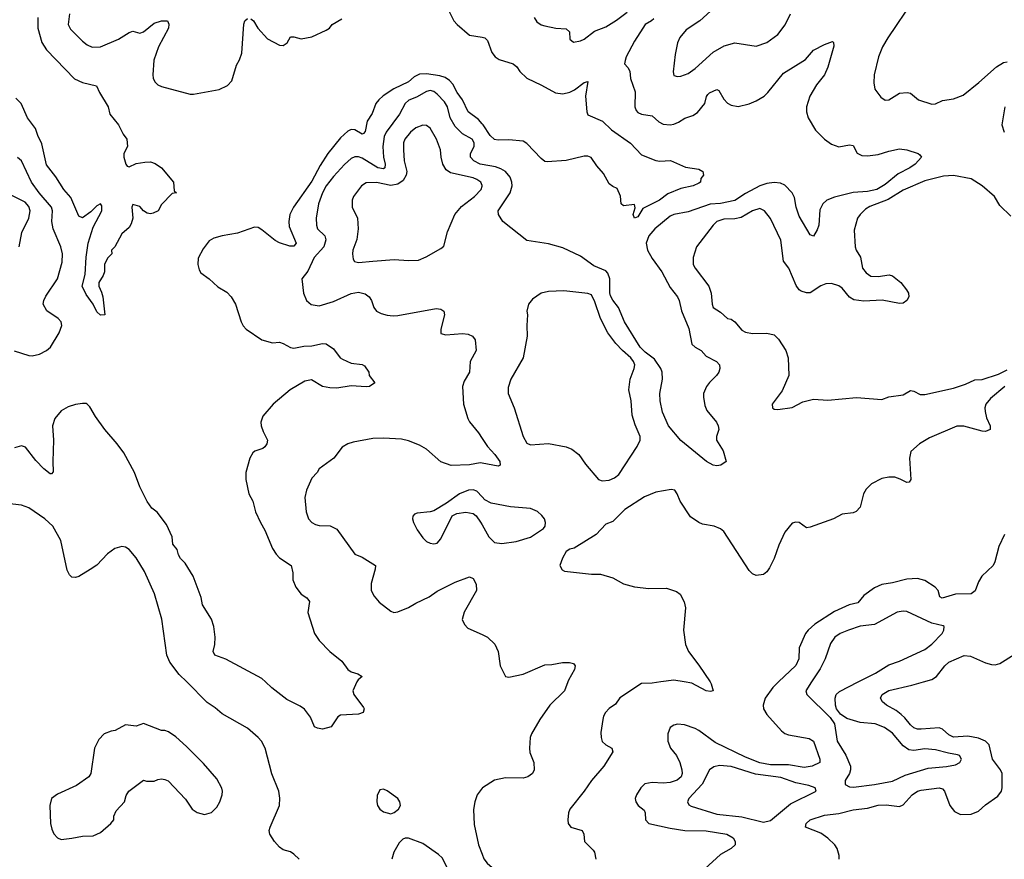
# Model space of a CAD drawing. Header units: inches. Extents: x 1603819 to 1745079, y 385938 to 533966.
# Tile 82 of 256: x 1627419 to 1632914, y 419010 to 423697. Entities that reach past the tile are written whole.
import ezdxf

# ---------------------------------------------------------------- set-up
doc = ezdxf.new("R2010")
doc.units = ezdxf.units.IN
doc.header["$MEASUREMENT"] = 0
for name, color, linetype in [('B6421', 7, 'Continuous'), ('B6422', 7, 'Continuous'), ('B6431', 7, 'Continuous'), ('B6432', 7, 'Continuous')]:
    doc.layers.add(name, color=color, linetype=linetype)

msp = doc.modelspace()

# ---------------------------------------------------------------- linework, layer by layer
at = {"layer": 'B6421', "color": 5}
for points, elevation in [([(1628978.4, 419010), (1628950, 419039.5), (1628930, 419052), (1628890, 419063.7), (1628870, 419078), (1628842, 419110), (1628815.6, 419150), (1628811.8, 419170), (1628816.9, 419190), (1628869.7, 419310), (1628871.1, 419351.1), (1628865.4, 419390), (1628826.7, 419486.7), (1628788.5, 419630), (1628768.9, 419668.9), (1628751.2, 419690), (1628690, 419741.3), (1628550, 419822), (1628510, 419855.8), (1628465.3, 419885.3), (1628352, 420000)], 360), ([(1629301.6, 420000), (1629278, 419950), (1629284.7, 419930), (1629338, 419858), (1629341, 419850), (1629336, 419830), (1629310, 419821.2), (1629210, 419814), (1629195.3, 419804.7), (1629158, 419750), (1629110, 419736), (1629081.5, 419741.5), (1629065.2, 419750), (1629042.7, 419802.7), (1629008.5, 419848.5), (1628984.8, 419864.7), (1628910, 419901.7), (1628826.4, 419966.4), (1628790.8, 420000)], 340), ([(1630000, 419407.2), (1629973, 419370), (1629959.3, 419330), (1629952.8, 419287.2), (1629955.8, 419204.2), (1629979.7, 419090), (1630000, 419038)], 360), ([(1629805, 418965), (1629777.5, 419017.5), (1629757.3, 419037.3), (1629670, 419097.4), (1629590, 419129), (1629570, 419128.7), (1629556.9, 419123.1), (1629538, 419102), (1629507.7, 419050), (1629496.3, 419010)], 360)]:
    msp.add_lwpolyline(points, dxfattribs=dict(at, elevation=elevation))
for points, elevation in [([(1628110, 419768.7), (1628070, 419753.2), (1628010, 419761.2), (1627952, 419730), (1627930, 419726), (1627891.3, 419710), (1627861.1, 419678.9), (1627837.3, 419630), (1627816, 419490), (1627804.7, 419470), (1627737.1, 419422.9), (1627630, 419374), (1627597.3, 419350), (1627586.8, 419310), (1627590.7, 419210.7), (1627598, 419178), (1627610, 419152), (1627631.3, 419130), (1627650, 419120.7), (1627710, 419128.2), (1627770, 419139.1), (1627830, 419141.6), (1627870, 419159.1), (1627929, 419210), (1627944, 419230), (1627945.2, 419250), (1627958.6, 419281.4), (1628004, 419330), (1628013.6, 419366.4), (1628028, 419390), (1628110, 419451), (1628126.8, 419446.8), (1628170, 419446.8), (1628190, 419456), (1628210, 419458.8), (1628230, 419456), (1628247.3, 419447.3), (1628345.2, 419345.2), (1628382.8, 419290), (1628410, 419270.6), (1628450, 419260.5), (1628490, 419270.5), (1628519.4, 419300.6), (1628535.6, 419330), (1628549.5, 419370), (1628552, 419390), (1628547.5, 419407.5), (1628519.1, 419459.1), (1628444.4, 419544.4), (1628350, 419639.3), (1628290, 419694), (1628250, 419722), (1628230, 419728.7), (1628210, 419729)], 380), ([(1629450, 419400.9), (1629430, 419397.2), (1629414.6, 419365.4), (1629412.2, 419330), (1629416.4, 419310), (1629430, 419290.6), (1629450, 419275.5), (1629490, 419264), (1629510, 419270.6), (1629533.2, 419290), (1629544.5, 419310), (1629541.6, 419330), (1629529.6, 419350), (1629470, 419391.8)], 360)]:
    msp.add_lwpolyline(points, close=True, dxfattribs=dict(at, elevation=elevation))
at = {"layer": 'B6422', "color": 5}
for points, elevation in [([(1627697.1, 423730), (1627690.2, 423670.2), (1627703.7, 423643.7), (1627770, 423576.5), (1627796.2, 423556.2), (1627823.1, 423543.1), (1627870, 423546.3), (1627971.3, 423588.7), (1628030, 423626), (1628050, 423632.9), (1628090, 423622.9), (1628110, 423629.4), (1628170, 423677.6), (1628210, 423691.3), (1628244.7, 423690), (1628252.1, 423672.1), (1628250.2, 423650), (1628193.8, 423546.2), (1628169, 423471), (1628162.3, 423390), (1628164.2, 423370), (1628173.7, 423350), (1628190, 423333.7), (1628210, 423324.4), (1628370, 423281.7), (1628390, 423280.9), (1628533.3, 423306.7), (1628579.6, 423330), (1628603.5, 423356.5), (1628630, 423444), (1628646.5, 423473.5), (1628659.3, 423510), (1628670, 423672), (1628676, 423690), (1628690, 423704)], 340), ([(1629812.2, 423750), (1629842, 423690), (1629861.3, 423670), (1629930, 423611.7), (1630000, 423599)], 340), ([(1627520.7, 423710), (1627521.3, 423650), (1627543.2, 423570), (1627568.7, 423528.7), (1627726.2, 423366.2), (1627770, 423346.4), (1627847.7, 423327.7), (1627864, 423290), (1627912.7, 423210), (1627923, 423170), (1627970, 423110.7), (1627997.3, 423057.3), (1628017.3, 423030), (1628020.7, 422990), (1628001, 422950), (1628001, 422930), (1628010.9, 422890.9), (1628019.6, 422879.6), (1628030, 422876), (1628070, 422894), (1628118, 422902), (1628150, 422903), (1628174.9, 422894.9), (1628210, 422870.7), (1628278, 422790), (1628282, 422742), (1628294, 422730), (1628270, 422726), (1628210, 422666), (1628192, 422630), (1628163.5, 422616.5), (1628150, 422613.2), (1628130, 422617.2), (1628109.5, 422629.5), (1628090, 422654), (1628050, 422666), (1628044.7, 422650), (1628050.8, 422590), (1628042, 422558), (1628030, 422538), (1627990, 422502), (1627950.9, 422429.1), (1627932, 422410), (1627934, 422390), (1627910, 422366), (1627892, 422330), (1627892, 422290), (1627886, 422270), (1627861, 422230), (1627861, 422210), (1627876.8, 422176.8), (1627882.8, 422150), (1627894, 422050), (1627870, 422048), (1627850, 422066), (1627829.3, 422110), (1627790, 422164), (1627767.6, 422210), (1627784.4, 422275.6), (1627790, 422372), (1627801, 422450), (1627830, 422538.8), (1627878, 422630), (1627878, 422658), (1627870, 422668.7), (1627850, 422658), (1627816.2, 422623.8), (1627770, 422591.8), (1627750, 422599.5), (1627704, 422704), (1627665.7, 422750), (1627620.7, 422820.7), (1627570, 422887.8), (1627543.7, 423003.7), (1627521.1, 423050), (1627507.8, 423090), (1627463.5, 423150), (1627426.8, 423230), (1627398.6, 423258.6)], 320), ([(1628710, 423702), (1628724, 423690), (1628748, 423650), (1628801.6, 423590), (1628870, 423554.9), (1628890, 423553.4), (1628911.5, 423568.5), (1628930, 423601), (1628950, 423600.7), (1628990, 423590.4), (1629050, 423601.6), (1629130, 423638), (1629149.2, 423650), (1629164, 423670), (1629217.4, 423702.6)], 340), ([(1630000, 423116.5), (1629980, 423140), (1629922.9, 423182.9), (1629890.4, 423250), (1629860.7, 423290), (1629836.6, 423336.6), (1629818.3, 423358.3), (1629794.5, 423374.5), (1629764.4, 423384.4), (1629690, 423394.6), (1629650, 423393.2), (1629621.2, 423378.8), (1629589, 423351), (1629508, 423312), (1629448.1, 423271.9), (1629424.2, 423250), (1629407.6, 423230), (1629386.4, 423173.6), (1629358.7, 423130), (1629347.7, 423072.3), (1629338.2, 423061.8), (1629330, 423058), (1629290, 423083.1), (1629270, 423085), (1629250, 423075.4), (1629210, 423037.7), (1629139.5, 422950), (1629097, 422883), (1629050, 422795.4), (1628948.1, 422650), (1628927.2, 422610), (1628920.7, 422570), (1628923.5, 422543.5), (1628962.3, 422450), (1628950, 422433.3), (1628927.7, 422432.3), (1628870, 422451.2), (1628845, 422465), (1628770, 422524.6), (1628750, 422536.8), (1628730, 422538.3), (1628634.5, 422505.5), (1628549.5, 422490.5), (1628502.9, 422477.1), (1628477.2, 422462.8), (1628442.7, 422417.3), (1628414.9, 422365.1), (1628412.7, 422330), (1628420.2, 422300.2), (1628430, 422284.4), (1628477.1, 422250), (1628525.3, 422205.3), (1628575.5, 422175.5), (1628600.4, 422150), (1628623.1, 422110), (1628654.9, 422010), (1628667.3, 421987.3), (1628684, 421970), (1628770.3, 421910.4), (1628830, 421893), (1628870, 421896.4), (1628890, 421890.4), (1628930, 421867.2), (1628950, 421864.2), (1629004.9, 421875.1), (1629050, 421876.9), (1629110, 421890.3), (1629130, 421888), (1629170, 421859.3), (1629208.4, 421810), (1629221.4, 421801.4), (1629270, 421780.3), (1629330, 421772.2), (1629344.1, 421764.1), (1629367.3, 421730), (1629370.7, 421710), (1629402, 421670), (1629372, 421650), (1629352.7, 421647.2), (1629270, 421652.9), (1629190, 421640.6), (1629150, 421641.4), (1629109.6, 421650), (1629047.1, 421687.1), (1629010, 421678.5), (1628929.1, 421630.9), (1628834.6, 421550), (1628776.7, 421483.3), (1628765.7, 421450), (1628767.4, 421430), (1628777.6, 421397.6), (1628802, 421350), (1628798.7, 421330), (1628787.7, 421312.3), (1628776.4, 421303.6), (1628731.5, 421288.5), (1628721.1, 421278.9), (1628704.4, 421250), (1628682, 421170), (1628681.3, 421130), (1628698.9, 421050), (1628720.4, 421010), (1628736, 420950), (1628762.7, 420890), (1628787.7, 420847.7), (1628830, 420745.5), (1628850, 420712.7), (1628870, 420692.4), (1628934.4, 420650), (1628943.7, 420610), (1628944.4, 420570), (1628960.5, 420530), (1628990, 420490.8), (1629021, 420470), (1629036.3, 420450), (1629028.2, 420388.2), (1629064, 420270), (1629090, 420231), (1629150, 420170.8), (1629216.7, 420116.7), (1629250.6, 420070.6), (1629270, 420056), (1629306.4, 420046.4), (1629331, 420030), (1629307.5, 420012.5), (1629301.6, 420000)], 340), ([(1630000, 422889.7), (1629990, 422891.6), (1629954.8, 422910), (1629936.2, 422930), (1629934.4, 422950), (1629956.5, 422990), (1629956.3, 423010), (1629943.8, 423030), (1629890, 423059.4), (1629850, 423100.7), (1629822.5, 423150), (1629807.4, 423210), (1629790, 423237.8), (1629750, 423282.2), (1629730, 423296.1), (1629710, 423301.5), (1629690, 423297.2), (1629634.7, 423265.3), (1629591.9, 423248.1), (1629570.7, 423229.3), (1629538.6, 423170), (1629464.8, 423070), (1629454.3, 423045.7), (1629445.6, 422990), (1629448.9, 422928.9), (1629458.9, 422890), (1629458, 422870), (1629450, 422865.5), (1629418.3, 422870), (1629330, 422923.9), (1629310, 422931.3), (1629290, 422931.6), (1629270, 422923.1), (1629232, 422888), (1629170, 422821), (1629130.1, 422770), (1629109, 422730), (1629087, 422670), (1629074, 422590), (1629076, 422550), (1629081.6, 422530), (1629122.8, 422490), (1629128.5, 422468.5), (1629116.2, 422430), (1629063.7, 422370), (1629027.1, 422292.9), (1628994.4, 422250), (1629004.2, 422170), (1629019.5, 422130), (1629046.6, 422106.6), (1629090, 422099.3), (1629170, 422124), (1629270, 422168.2), (1629310, 422175.5), (1629346.7, 422166.7), (1629370.2, 422150.3), (1629383.1, 422130), (1629395.8, 422090), (1629410.2, 422070.2), (1629436.9, 422056.9), (1629470, 422047.6), (1629503.6, 422043.6), (1629530, 422046), (1629744.1, 422084.1), (1629770, 422081.6), (1629787.3, 422070), (1629790.3, 422050), (1629770.4, 421970.4), (1629770, 421946), (1629798, 421938), (1629890, 421945.3), (1629922.4, 421942.4), (1629946.8, 421930), (1629960.7, 421910), (1629966.4, 421850), (1629934, 421790), (1629930.4, 421730), (1629900.6, 421679.4), (1629890.2, 421650), (1629896.5, 421550), (1629920.8, 421470), (1629930, 421452.7), (1629979.5, 421390), (1630000, 421359.1)], 360), ([(1630000, 422771.9), (1629992.9, 422790), (1629970, 422804.9), (1629950, 422813.7), (1629822.9, 422842.9), (1629798.6, 422858.6), (1629781.6, 422890), (1629771.1, 422930), (1629768.4, 422970), (1629746.3, 423030), (1629710, 423091.1), (1629690, 423107.2), (1629670, 423108.7), (1629630, 423092.9), (1629600.2, 423070), (1629568.7, 423030), (1629562.2, 423010), (1629560.6, 422970), (1629565.5, 422910), (1629579.3, 422850), (1629577.1, 422830), (1629559.9, 422800.1), (1629530, 422778.7), (1629490, 422770.8), (1629410, 422787.7), (1629353.2, 422786.8), (1629326.5, 422770), (1629281.7, 422710), (1629275.3, 422690), (1629274, 422650), (1629304.9, 422590), (1629309.1, 422530), (1629301.2, 422470), (1629278.8, 422410), (1629276.2, 422390), (1629280.2, 422360.2), (1629287.5, 422347.5), (1629310, 422341.1), (1629390, 422349.4), (1629510, 422359.1), (1629590, 422353.1), (1629644.4, 422355.6), (1629687.2, 422372.8), (1629770, 422419.3), (1629786.2, 422433.8), (1629807.6, 422512.4), (1629847.3, 422610), (1629885.7, 422654.3), (1629957.8, 422710), (1629994.4, 422750), (1630000, 422767.7)], 380), ([(1627389.1, 421849.1), (1627470, 421822.6), (1627490, 421820.6), (1627530, 421829.2), (1627569.8, 421850.2), (1627592.3, 421870), (1627640.4, 421950), (1627654, 421990), (1627651, 422011), (1627635.1, 422030), (1627571.1, 422071.1), (1627549.6, 422110), (1627553.3, 422130), (1627565.9, 422154.1), (1627629.8, 422250.2), (1627655.6, 422344.4), (1627658.2, 422390), (1627649.9, 422429.9), (1627605.8, 422530), (1627598.5, 422570), (1627603, 422630), (1627597.2, 422650), (1627528.3, 422730), (1627485.8, 422790), (1627429.8, 422910), (1627408, 422928)], 340), ([(1627417, 422430), (1627430.8, 422510), (1627469.9, 422590), (1627477, 422630), (1627470, 422654.5), (1627450, 422678.5), (1627345.1, 422730)], 360), ([(1628790.8, 420000), (1628770, 420019.7), (1628570, 420126.9), (1628507.6, 420150), (1628498.4, 420170), (1628507.8, 420210), (1628509.7, 420250), (1628503, 420310), (1628489.7, 420350), (1628439.7, 420430), (1628431.8, 420471.8), (1628388.4, 420590), (1628343.4, 420663.4), (1628317.7, 420690), (1628306, 420710), (1628299, 420739), (1628274, 420770), (1628271, 420811), (1628239.6, 420879.6), (1628187.6, 420947.6), (1628157.6, 420970), (1628130, 421007.3), (1628089.7, 421090), (1628059.7, 421170), (1627999.8, 421279.8), (1627964.2, 421330), (1627894.7, 421410), (1627842.4, 421482.4), (1627810, 421536), (1627796, 421550), (1627790, 421554), (1627770, 421554), (1627730, 421549.6), (1627690, 421536.3), (1627650, 421514.3), (1627614.9, 421470), (1627602.3, 421430), (1627608.9, 421350), (1627603.6, 421230), (1627606.8, 421173.2), (1627597.3, 421162.7), (1627590, 421162.7), (1627554, 421190), (1627510, 421235.6), (1627451.5, 421310), (1627430, 421318), (1627390, 421306.8)], 340), ([(1630000, 421220.8), (1629990, 421222.5), (1629930, 421211.4), (1629827.6, 421207.6), (1629770, 421228.7), (1629690, 421298.9), (1629650, 421322.6), (1629590, 421345.7), (1629550, 421354.7), (1629450, 421361.7), (1629390, 421358.7), (1629280.4, 421339.6), (1629250, 421329.3), (1629218.8, 421310), (1629173.4, 421250), (1629090.7, 421190), (1629079.1, 421170), (1629050, 421137.2), (1629019.5, 421070), (1629010.3, 421030), (1629018.9, 420950), (1629031.7, 420910), (1629050, 420890.3), (1629070, 420879.1), (1629090, 420873.6), (1629151.3, 420871.3), (1629190, 420852.4), (1629290, 420713.4), (1629330, 420697.6), (1629406, 420650), (1629404.2, 420630), (1629380.2, 420550), (1629380.3, 420510), (1629398.2, 420478.2), (1629425.2, 420445.2), (1629490, 420394.8), (1629507.9, 420387.9), (1629530, 420390.7), (1629590, 420414.9), (1629630, 420440.3), (1629705, 420475), (1629750, 420507.6), (1629850, 420558), (1629930, 420587.7), (1629950, 420577.3), (1629966.9, 420546.9), (1629968.2, 420510), (1629899.6, 420390), (1629889, 420349), (1629901.8, 420321.8), (1629921.1, 420301.1), (1630000, 420264.3)], 360), ([(1630000, 421032.9), (1629970, 421064.5), (1629950, 421071.8), (1629924.7, 421070), (1629874.8, 421050), (1629802.3, 420997.7), (1629730, 420955.6), (1629709.5, 420949.5), (1629636.8, 420943.2), (1629623.4, 420936.6), (1629614.4, 420925.6), (1629610.8, 420910), (1629616.3, 420890), (1629638, 420850), (1629670, 420804), (1629690, 420784), (1629710, 420774), (1629730, 420770.7), (1629750, 420774.8), (1629770, 420798.8), (1629832.1, 420927.9), (1629858.6, 420941.4), (1629910, 420947.7), (1629950, 420940.7), (1629966.6, 420926.6), (1629991.6, 420891.6), (1630000, 420876.7)], 380), ([(1628352, 420000), (1628310, 420042.6), (1628258, 420110), (1628240.3, 420150), (1628212.4, 420350), (1628172.6, 420492.6), (1628116.6, 420616.7), (1628070, 420693.3), (1628030, 420739.5), (1628010, 420752.7), (1627990, 420756), (1627950, 420745.1), (1627910, 420715.6), (1627850, 420653), (1627813, 420627), (1627750, 420588), (1627730, 420582.4), (1627710, 420585.1), (1627697.4, 420597.4), (1627684.6, 420624.6), (1627649.7, 420790), (1627604.2, 420870), (1627559.6, 420910), (1627470, 420972.6), (1627430, 420987.1), (1627350, 420996.9)], 360)]:
    msp.add_lwpolyline(points, dxfattribs=dict(at, elevation=elevation))
at = {"layer": 'B6431', "color": 5}
for points, elevation in [([(1630478, 420000), (1630460.3, 419950), (1630378.7, 419870), (1630322, 419790), (1630274.9, 419710), (1630268.7, 419690), (1630263.7, 419630), (1630266.4, 419606.4), (1630288.2, 419550), (1630290.4, 419510), (1630280.5, 419490), (1630256, 419470), (1630230, 419463.5), (1630130, 419465.6), (1630070, 419452), (1630002, 419410), (1630000, 419407.2)], 360), ([(1630996.7, 420000), (1630950, 419993.8), (1630890, 419990.8), (1630768.7, 419911.3), (1630743.8, 419876.2), (1630710, 419852), (1630688.9, 419830), (1630677.6, 419810), (1630674, 419790), (1630662.7, 419717.2), (1630663.6, 419690), (1630670, 419668), (1630690, 419648.4), (1630723.8, 419630), (1630730.2, 419609.8), (1630679.5, 419530), (1630611.3, 419450), (1630570, 419389.6), (1630490.4, 419290), (1630481.6, 419270), (1630479.3, 419230), (1630480.5, 419210), (1630494.8, 419190), (1630558.4, 419170), (1630567.2, 419150), (1630571.5, 419110), (1630620.3, 419060.3), (1630627.2, 419050), (1630634.7, 419010)], 380), ([(1631654.4, 420000), (1631623, 419970), (1631579.3, 419910), (1631567.8, 419870), (1631570.2, 419850), (1631590, 419819), (1631670, 419727.8), (1631690, 419712.4), (1631710, 419704.8), (1631824.7, 419684.7), (1631850, 419670.3), (1631884.4, 419570), (1631884.4, 419550), (1631841.3, 419530), (1631797.9, 419522.1), (1631710, 419537.9), (1631610, 419536.9), (1631550, 419548.5), (1631470, 419580.9), (1631301.4, 419661.4), (1631210, 419729.8), (1631190, 419739.4), (1631130, 419761.7), (1631090, 419765.2), (1631070, 419759.8), (1631050, 419746), (1631037.4, 419710), (1631036.3, 419670), (1631050.7, 419630.7), (1631084.3, 419590), (1631104.1, 419550), (1631114.7, 419510), (1631116.3, 419490), (1631111.7, 419470), (1631088.9, 419451.1), (1631050, 419439.6), (1631010, 419435.4), (1630950, 419438.4), (1630908.7, 419431.3), (1630886.8, 419410), (1630862, 419370), (1630853.8, 419350), (1630858.3, 419330), (1630870.2, 419310.2), (1630903.8, 419283.8), (1630911, 419270), (1630912.3, 419230), (1630930.1, 419210.1), (1631050, 419183.4), (1631131.5, 419171.5), (1631250, 419168.2), (1631365.5, 419150), (1631401.7, 419130), (1631412.9, 419110), (1631411.6, 419090), (1631390.4, 419070), (1631330, 419036.1), (1631242.3, 418957.7)], 420), ([(1631272.4, 420000), (1631279, 419990), (1631290.2, 419949.7), (1631274, 419946), (1631250, 419951), (1631170, 419992.8), (1631127.5, 420000)], 380), ([(1631993.6, 419010), (1631991.9, 419031.9), (1631981.2, 419070), (1631968.9, 419090), (1631930, 419129), (1631890, 419155.4), (1631804, 419190), (1631808.2, 419210), (1631831.6, 419230), (1631910, 419256), (1631990, 419265.3), (1632070, 419286.9), (1632150, 419294.7), (1632210, 419313.1), (1632255, 419315), (1632330, 419304.6), (1632350, 419313.4), (1632400.3, 419370), (1632430, 419390.1), (1632450, 419396.4), (1632550, 419409.4), (1632570, 419402.9), (1632581.4, 419390), (1632610.1, 419310.1), (1632636.6, 419276.6), (1632670, 419261), (1632730, 419263), (1632770, 419278.8), (1632810, 419314.7), (1632877.4, 419362.6), (1632898.6, 419390), (1632902.4, 419410), (1632901.6, 419490), (1632893.6, 419510), (1632848.3, 419568.3), (1632830.6, 419650), (1632810, 419669.2), (1632770, 419686.2), (1632710, 419697.3), (1632630, 419692.1), (1632604.3, 419704.3), (1632570, 419736.4), (1632550, 419743.1), (1632450, 419735.9), (1632430, 419737), (1632410, 419744.8), (1632390, 419761.4), (1632360.1, 419800.1), (1632339.2, 419819.2), (1632310, 419841.2), (1632257.6, 419870), (1632235.1, 419890), (1632222.9, 419910), (1632231.8, 419930), (1632270, 419951.6), (1632398.5, 419981.5), (1632462.5, 420000)], 420), ([(1631838.7, 420000), (1631805.8, 419950), (1631813.1, 419930), (1631941.7, 419801.7), (1631967.2, 419767.2), (1631981.3, 419670), (1632030, 419591.6), (1632055.9, 419530), (1632056.9, 419510), (1632050.3, 419490), (1632026.4, 419450), (1632027, 419427), (1632050, 419414), (1632072.8, 419412.8), (1632190, 419428.1), (1632290, 419445.8), (1632361, 419479), (1632490, 419518.1), (1632592.2, 419527.8), (1632642.3, 419537.8), (1632666.6, 419550), (1632676.2, 419570), (1632663.7, 419590), (1632653.8, 419593.8), (1632602, 419602), (1632530, 419621.8), (1632470, 419626.6), (1632410, 419617.8), (1632382.1, 419622.1), (1632350, 419644.2), (1632290, 419713.9), (1632246, 419746), (1632194.5, 419765.5), (1632110, 419774.4), (1632035.8, 419795.8), (1632000.6, 419820.6), (1631978.7, 419850), (1631971.5, 419870), (1631969.6, 419910), (1631975.6, 419930), (1631993.9, 419946.1), (1632098.7, 420000)], 440), ([(1630000, 419038), (1630010, 419012.4), (1630029, 418989), (1630070, 418953.1), (1630119.6, 418919.6), (1630153.4, 418890), (1630170, 418882.3), (1630210, 418880.7), (1630215.8, 418870), (1630210.9, 418849.1), (1630191.2, 418828.8), (1630170, 418822.2), (1630050, 418832.2), (1630000, 418842.6)], 360)]:
    msp.add_lwpolyline(points, dxfattribs=dict(at, elevation=elevation))
at = {"layer": 'B6431', "color": 5, "elevation": 440}
msp.add_lwpolyline([(1631325.7, 419534.3), (1631293.1, 419526.9), (1631269.6, 419510.4), (1631227.7, 419430), (1631153.7, 419350), (1631146.4, 419330), (1631153.8, 419313.8), (1631166.2, 419306.2), (1631310, 419262.1), (1631450, 419247.7), (1631570, 419217.5), (1631610, 419227.2), (1631720.4, 419319.6), (1631863.7, 419390), (1631858, 419410), (1631822.8, 419422.8), (1631750, 419436.5), (1631667.4, 419467.4), (1631526.3, 419486.3), (1631390, 419527.3)], close=True, dxfattribs=at)
at = {"layer": 'B6432', "color": 5}
for points, elevation in [([(1632407, 423810), (1632264.2, 423595.8), (1632234.8, 423545.2), (1632212.7, 423490), (1632187.6, 423390), (1632185.5, 423345.5), (1632192.7, 423310), (1632224.5, 423264.5), (1632250, 423248.8), (1632270, 423250.4), (1632330, 423286.5), (1632371.4, 423291.4), (1632390, 423286.4), (1632434.8, 423250), (1632510, 423225.5), (1632530, 423227.2), (1632570, 423246.2), (1632630, 423254.7), (1632684.2, 423275.8), (1632773, 423347), (1632870, 423433.4), (1632910, 423458.2), (1632930, 423462.2)], 380), ([(1630290.2, 423710), (1630304.9, 423684.9), (1630329.4, 423669.4), (1630350, 423663.5), (1630411.3, 423650), (1630470, 423646), (1630487.2, 423630), (1630488.9, 423588.9), (1630510, 423572.4), (1630550, 423579.6), (1630570, 423587.9), (1630627.3, 423632.7), (1630690, 423656.9), (1630750, 423694), (1630810, 423738.5)], 360), ([(1631274.6, 423745.4), (1631214.6, 423690), (1631139.1, 423640.9), (1631102.7, 423597.3), (1631091.2, 423568.8), (1631077.6, 423502.4), (1631066, 423406), (1631070, 423384.9), (1631090, 423380.3), (1631110, 423382.2), (1631150, 423397.1), (1631190, 423425.6), (1631290, 423515.9), (1631351.7, 423551.7), (1631410, 423567.8), (1631530, 423550.3), (1631590, 423570.3), (1631650, 423614.3), (1631691.9, 423668.1), (1631720.9, 423730)], 380), ([(1630957.8, 423702.2), (1630945.7, 423690), (1630910.1, 423669.9), (1630896.3, 423650), (1630850, 423576.9), (1630804.7, 423490), (1630798.4, 423470), (1630795.3, 423450), (1630813.7, 423430), (1630823.6, 423410), (1630828.3, 423368.3), (1630854.7, 423294.7), (1630853.2, 423210), (1630860.2, 423190), (1630870, 423178.9), (1630890, 423169.3), (1630950, 423160.2), (1630986.6, 423126.6), (1631010, 423113.8), (1631049.8, 423110.2), (1631070, 423114.7), (1631095.6, 423124.5), (1631131.7, 423148.3), (1631177, 423163), (1631201.8, 423178.2), (1631242.7, 423230), (1631251.9, 423268.1), (1631260.4, 423279.6), (1631270, 423289.2), (1631310, 423308.2), (1631321.1, 423301.1), (1631350, 423252.7), (1631370, 423230.4), (1631390, 423220.4), (1631430, 423213.4), (1631490, 423228.3), (1631530, 423244.3), (1631573.3, 423270), (1631594.8, 423290), (1631681.7, 423398.3), (1631805.4, 423474.6), (1631850, 423526.7), (1631910, 423559.1), (1631955.3, 423575.3), (1631962, 423570), (1631962.8, 423550), (1631930, 423432.7), (1631910, 423389.6), (1631866.8, 423333.2), (1631829.4, 423270.6), (1631810.3, 423210), (1631810, 423182), (1631819.3, 423150), (1631861.1, 423081.1), (1631910, 423030.4), (1631950, 423002), (1631990, 422987.2), (1632050, 422999.5), (1632070, 422994), (1632092.3, 422952.3), (1632119, 422939), (1632150, 422938), (1632210, 422944.9), (1632270, 422963.8), (1632330, 422975.5), (1632370.5, 422970.5), (1632434, 422950), (1632443.6, 422943.6), (1632451.3, 422930), (1632416.4, 422890), (1632387.7, 422870), (1632322.6, 422837.4), (1632250, 422777.3), (1632203.1, 422750), (1632150, 422737.3), (1632070, 422732.7), (1631966.9, 422706.9), (1631924.7, 422690), (1631902.3, 422670), (1631884.7, 422635.3), (1631878.6, 422550), (1631870, 422523.7), (1631850, 422489), (1631830, 422496), (1631770, 422600.5), (1631751.9, 422650), (1631744, 422704), (1631731.1, 422731.1), (1631690, 422773.3), (1631664.6, 422784.6), (1631630, 422788.4), (1631590, 422782.5), (1631550.1, 422769.9), (1631470, 422726.2), (1631410, 422687.3), (1631330, 422670.9), (1631272.4, 422667.6), (1631150, 422625.2), (1631070, 422609.9), (1631050, 422599.6), (1630964.6, 422530), (1630930.8, 422490), (1630915.7, 422450), (1630923.5, 422410), (1630950, 422363.2), (1631003.7, 422290), (1631050, 422203.1), (1631091.1, 422150), (1631099.7, 422130), (1631112, 422072), (1631153.2, 421973.2), (1631170, 421885.3), (1631188.6, 421868.6), (1631222, 421850), (1631250, 421819.6), (1631307.7, 421790), (1631325.5, 421770), (1631326.4, 421750), (1631320.3, 421730), (1631308.5, 421710), (1631268.3, 421671.7), (1631252.9, 421650), (1631236.1, 421610), (1631234.7, 421590), (1631243.8, 421543.8), (1631255, 421515), (1631308, 421450), (1631318.4, 421430), (1631322, 421410), (1631307.7, 421370), (1631307.7, 421350), (1631346, 421290), (1631362, 421230), (1631332, 421210), (1631310, 421206.6), (1631290, 421209.6), (1631253.2, 421230), (1631110, 421347.3), (1631039.7, 421430), (1631006.8, 421506.8), (1630993.7, 421570), (1630991.3, 421610), (1631006.2, 421690), (1631004.5, 421730), (1630998.1, 421750), (1630962.5, 421802.5), (1630910, 421841.3), (1630882, 421870), (1630795.3, 422010), (1630761.6, 422090), (1630730, 422130.8), (1630716.5, 422156.5), (1630712.2, 422172.2), (1630713.6, 422250), (1630702, 422282), (1630690, 422294.6), (1630623.4, 422323.4), (1630550, 422377.2), (1630450, 422424.4), (1630370, 422446.3), (1630250, 422463.7), (1630116.2, 422570), (1630091.6, 422610), (1630089.6, 422630), (1630157.6, 422730), (1630167.2, 422770), (1630166.5, 422790), (1630157.2, 422817.2), (1630130, 422849.8), (1630104.8, 422864.8), (1630075.4, 422875.4), (1630000, 422889.7)], 360), ([(1630000, 423599), (1630016.1, 423596.1), (1630030, 423580.7), (1630054.9, 423514.9), (1630073, 423490), (1630095.4, 423475.4), (1630174, 423450), (1630194, 423434), (1630210, 423408), (1630250.3, 423370.3), (1630332.3, 423332.3), (1630410, 423288.7), (1630450, 423283.6), (1630490, 423291.8), (1630515.1, 423305), (1630570, 423347.3), (1630590, 423351.3), (1630578, 423270), (1630583.7, 423183.7), (1630590, 423165.5), (1630671.3, 423131.3), (1630722.3, 423082.3), (1630827.7, 423007.7), (1630890, 422943.1), (1630970, 422911.4), (1630992.1, 422907.9), (1631051.5, 422911.5), (1631134.5, 422874.5), (1631210, 422862.8), (1631231, 422850), (1631234.8, 422830), (1631221, 422810), (1631218, 422790), (1631210, 422784), (1631178, 422770), (1631110, 422755.1), (1631035.8, 422724.2), (1630990, 422689.7), (1630896.8, 422643.2), (1630870, 422596), (1630850, 422589), (1630842.7, 422610), (1630853.6, 422646.4), (1630850, 422666), (1630790, 422659), (1630775.3, 422670), (1630771.9, 422711.9), (1630754.5, 422754.5), (1630730, 422765.2), (1630710, 422781.2), (1630677.7, 422837.7), (1630640.7, 422880.7), (1630608.8, 422928.8), (1630590, 422935.5), (1630570, 422935.2), (1630470, 422911.2), (1630363.3, 422903.3), (1630350, 422906.3), (1630330, 422922), (1630250, 423006), (1630230, 423019.8), (1630150, 423025.6), (1630090, 423024.1), (1630070, 423028.9), (1630045.2, 423050), (1630005.5, 423110), (1630000, 423116.5)], 340), ([(1632917.8, 423210), (1632900.7, 423110), (1632914.4, 423070)], 380), ([(1632950, 422599.7), (1632890, 422660.4), (1632859.3, 422710), (1632790, 422769.8), (1632728.7, 422808.7), (1632630, 422828), (1632575.6, 422824.4), (1632470, 422798.4), (1632350, 422745.4), (1632266.3, 422693.7), (1632164.8, 422655.2), (1632139.7, 422640.3), (1632109.1, 422610), (1632095.8, 422590), (1632076.9, 422523.1), (1632081.8, 422430), (1632088, 422410), (1632111.5, 422371.5), (1632123.5, 422310), (1632143.2, 422283.2), (1632170, 422265.9), (1632210, 422263.7), (1632272.5, 422272.5), (1632290, 422267.9), (1632337.3, 422230), (1632368.8, 422190), (1632379.3, 422170), (1632382, 422150), (1632370.3, 422129.7), (1632350, 422115.1), (1632330, 422113.6), (1632232.1, 422132.1), (1632130, 422126.5), (1632074, 422134), (1632050, 422148.9), (1632010, 422198.7), (1631990, 422211.9), (1631950, 422224.4), (1631918.1, 422221.9), (1631890, 422212.2), (1631830, 422172.9), (1631810, 422171.5), (1631781.4, 422181.4), (1631769.9, 422189.9), (1631753.6, 422213.6), (1631711.9, 422310), (1631682.3, 422350), (1631666.9, 422466.9), (1631610, 422587.3), (1631576.9, 422630), (1631550, 422642.4), (1631510, 422629.8), (1631446.6, 422593.4), (1631410, 422585.8), (1631350, 422583.1), (1631310.4, 422570), (1631290.3, 422550), (1631197, 422430), (1631178.7, 422370), (1631178.7, 422330), (1631189.2, 422309.2), (1631265.5, 422210), (1631278, 422170), (1631283.1, 422110), (1631290.3, 422090.3), (1631330, 422064.2), (1631369.2, 422029.2), (1631390, 422024.9), (1631410, 422010.3), (1631450, 421963.9), (1631470, 421953.6), (1631510, 421946), (1631590, 421948), (1631630, 421938.3), (1631654.3, 421914.3), (1631696, 421850), (1631709, 421809), (1631712, 421710), (1631674.2, 421625.8), (1631618.8, 421550), (1631621, 421530), (1631630, 421522.8), (1631650, 421520.7), (1631730, 421533), (1631790, 421563.8), (1631850, 421578.4), (1631930, 421574), (1632090, 421588.2), (1632230, 421576.3), (1632270, 421592.7), (1632350, 421603.1), (1632390, 421627.3), (1632410, 421623), (1632445.5, 421605.5), (1632470, 421604.4), (1632630, 421639.5), (1632698.2, 421661.8), (1632750, 421686.4), (1632791.1, 421688.9), (1632881.3, 421718.7), (1632930, 421743)], 380), ([(1630000, 422767.7), (1630000.7, 422770), (1630000, 422771.9)], 380), ([(1632917, 421650), (1632837.3, 421582.7), (1632811.6, 421550), (1632805.8, 421530), (1632806.8, 421510), (1632815.5, 421475.5), (1632835.8, 421430), (1632834.8, 421410), (1632810, 421398.4), (1632790, 421400.5), (1632688.1, 421428.1), (1632650, 421428.7), (1632497.4, 421362.6), (1632441.6, 421330), (1632393.3, 421286.7), (1632385, 421250), (1632392.9, 421130), (1632383.8, 421116.2), (1632370, 421113.3), (1632333, 421133), (1632302.5, 421142.5), (1632270, 421143.7), (1632230, 421136), (1632174, 421106), (1632143.4, 421076.6), (1632128.8, 421050), (1632110, 420976), (1632088.1, 420951.9), (1632070, 420944.7), (1632010, 420936), (1631960.5, 420910), (1631830, 420864.2), (1631810, 420860.9), (1631769.5, 420889.5), (1631750, 420891.6), (1631730, 420886.6), (1631690, 420837.2), (1631656.7, 420763.3), (1631630.2, 420689.8), (1631603.4, 420636.6), (1631590, 420615.1), (1631570, 420599.5), (1631530, 420594), (1631510, 420603.6), (1631490, 420622), (1631350, 420839.5), (1631330, 420855.1), (1631295.3, 420870), (1631230, 420881.6), (1631210, 420889.6), (1631162.5, 420922.5), (1631104.5, 421010), (1631089.4, 421050), (1631075.1, 421070), (1631055.2, 421075.2), (1630970, 421060.5), (1630906.3, 421033.7), (1630797.3, 420962.7), (1630730, 420895.1), (1630690, 420880.9), (1630636.2, 420823.8), (1630513.2, 420746.8), (1630490, 420741.2), (1630470, 420728.7), (1630448.6, 420691.4), (1630434, 420650), (1630446, 420626), (1630459.1, 420619.1), (1630610, 420602), (1630661.1, 420601.1), (1630730, 420580.7), (1630790, 420547.7), (1630850, 420530.7), (1630930, 420521.6), (1631030, 420523), (1631085.5, 420505.5), (1631106, 420490), (1631128.1, 420448.1), (1631134.6, 420414.6), (1631124.2, 420290), (1631135.3, 420210), (1631152, 420170), (1631210, 420094), (1631272.4, 420000)], 380), ([(1630000, 421359.1), (1630030, 421314), (1630070.5, 421270), (1630099.1, 421230), (1630101, 421210), (1630090, 421205.1), (1630000, 421220.8)], 360), ([(1630000, 420876.7), (1630037.6, 420810), (1630070, 420779.5), (1630110, 420773.8), (1630190, 420784.7), (1630270, 420808.9), (1630343.1, 420856.9), (1630351.8, 420870), (1630354.7, 420890), (1630348.2, 420910), (1630334.3, 420930), (1630310, 420952), (1630270, 420968.7), (1630158, 420978), (1630050, 420998), (1630016, 421016), (1630000, 421032.9)], 380), ([(1632916.2, 420823.8), (1632883.4, 420756.6), (1632861.7, 420670), (1632852.4, 420650), (1632788.7, 420590), (1632770, 420559.7), (1632751, 420509), (1632730, 420492.6), (1632642.8, 420490), (1632567.3, 420467.3), (1632555.1, 420475.1), (1632546, 420510), (1632528.8, 420528.8), (1632470, 420565.8), (1632430, 420577.3), (1632370, 420574.1), (1632290, 420553), (1632230, 420544.7), (1632190, 420526.2), (1632130, 420482.7), (1632097.5, 420442.5), (1632049.2, 420430.8), (1631967.4, 420392.6), (1631857.7, 420322.3), (1631820.5, 420290), (1631805, 420270), (1631769.6, 420190), (1631767, 420130), (1631750, 420091.1), (1631654.4, 420000)], 420), ([(1632098.7, 420000), (1632195.8, 420050), (1632270, 420096.3), (1632330, 420116.9), (1632470, 420180.7), (1632510, 420210.3), (1632567.3, 420270), (1632576.9, 420290), (1632578, 420310), (1632574, 420314), (1632510, 420328.6), (1632370, 420393.3), (1632350, 420396), (1632317.3, 420390), (1632190, 420321.8), (1632110, 420311.3), (1632044.4, 420290), (1631998.9, 420270), (1631969, 420250), (1631945.2, 420214.8), (1631915.5, 420130), (1631886.9, 420073.1), (1631838.7, 420000)], 440), ([(1630000, 420264.3), (1630030, 420250.4), (1630070.2, 420210.2), (1630090.4, 420170), (1630100.7, 420090), (1630131, 420031), (1630150, 420027.3), (1630230, 420043), (1630350, 420094.9), (1630390, 420097), (1630448.4, 420108.4), (1630488.1, 420108.1), (1630510, 420102.8), (1630519.1, 420090), (1630516.4, 420070), (1630481.6, 420010), (1630478, 420000)], 360), ([(1632462.5, 420000), (1632510, 420013.8), (1632535.8, 420030), (1632582, 420090), (1632605.4, 420110), (1632690, 420147.8), (1632724.9, 420144.9), (1632810, 420106.2), (1632843.1, 420096.9), (1632863.6, 420096.4), (1632890, 420103.2), (1632970, 420152.6)], 420), ([(1631127.5, 420000), (1631070, 420009.7), (1630996.7, 420000)], 380)]:
    msp.add_lwpolyline(points, dxfattribs=dict(at, elevation=elevation))
at = {"layer": 'B6432', "color": 5, "elevation": 380}
msp.add_lwpolyline([(1630457.1, 422182.9), (1630370, 422180.3), (1630330, 422170.9), (1630282.1, 422137.9), (1630258.6, 422110), (1630250.2, 422070), (1630253.6, 422050), (1630249.2, 421990), (1630252.1, 421930), (1630228.3, 421810), (1630159.6, 421690), (1630144.6, 421644.6), (1630145.3, 421610), (1630179.6, 421530), (1630230.1, 421370.1), (1630250, 421334), (1630270, 421323.5), (1630370, 421331), (1630470, 421312.3), (1630500, 421300), (1630540.5, 421270), (1630576.3, 421216.3), (1630650, 421130.4), (1630670, 421122.6), (1630710, 421127.4), (1630739.8, 421140.2), (1630762.2, 421157.8), (1630866.1, 421313.9), (1630882.4, 421350), (1630882, 421370), (1630854.7, 421434.7), (1630837.5, 421490), (1630832.6, 421570), (1630819.3, 421630), (1630826.9, 421690), (1630849.3, 421750.7), (1630851.9, 421770), (1630845.4, 421790), (1630829.9, 421810), (1630782.8, 421850), (1630746.1, 421890), (1630702.1, 421950), (1630660.1, 422030), (1630630, 422122.2), (1630610, 422161.7), (1630590, 422167.9)], close=True, dxfattribs=at)

doc.saveas('drawing.dxf')
